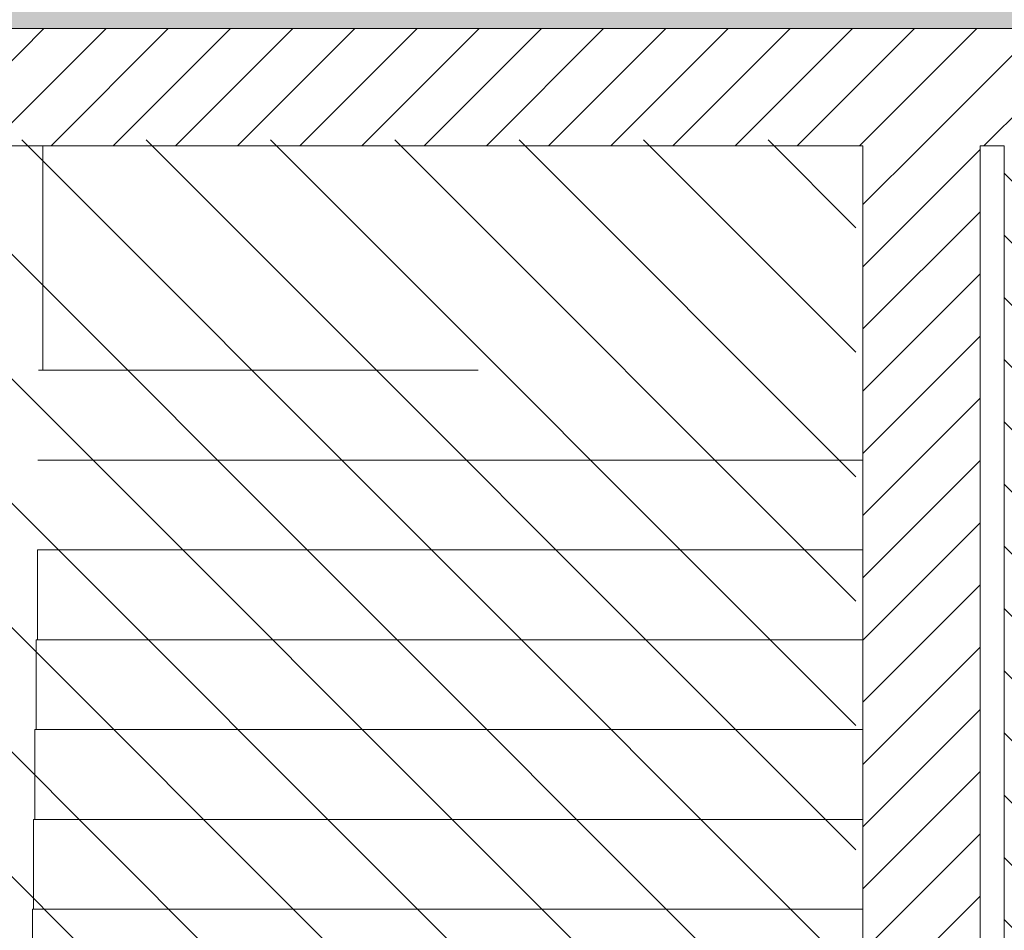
# Model space of a CAD drawing. Header units: millimetres. Extents: x 17009 to 157603, y -19950 to 21829.
# Tile 16 of 208: x 45561 to 47240, y 2062 to 3615. Entities that reach past the tile are written whole.
import ezdxf

# ---------------------------------------------------------------- set-up
doc = ezdxf.new("R2010")
doc.units = ezdxf.units.MM
doc.header["$MEASUREMENT"] = 0
for name, color, linetype in [('01-STR_Dalles.ARCHI', 7, 'Continuous'), ('01-STR_Escaliers et ascenseurs.ARCHI', 7, 'Continuous'), ('01-STR_Murs.ARCHI', 7, 'Continuous'), ('L2', 7, 'Continuous')]:
    doc.layers.add(name, color=color, linetype=linetype)
pattern_1 = [(45, (0, 0), (-53.03301, 53.03301), [])]

# ---------------------------------------------------------------- blocks, each defined once
blk = doc.blocks.new('Élément de coupe_6_1')
at = {"layer": '01-STR_Murs.ARCHI', "linetype": 'Continuous', "lineweight": 0, "true_color": 0x000000}
h = blk.add_hatch(dxfattribs=at)
h.set_pattern_fill('Hachure_simple_0001', color=18, style=0, pattern_type=2)
h.set_pattern_definition(pattern_1)
h.paths.add_polyline_path([(47199, 510), (47199, 3400), (46999, 3400), (46999, 510)])
at = {"layer": '01-STR_Murs.ARCHI', "color": 7, "linetype": 'Continuous', "lineweight": 5}
for p, q in [((46999, 3400), (46999, 510)), ((47199, 3400), (47199, 510))]:
    blk.add_line(p, q, dxfattribs=at)
blk = doc.blocks.new('Élément de coupe_14_1')
at = {"layer": '01-STR_Dalles.ARCHI', "linetype": 'Continuous', "lineweight": 0, "true_color": 0xbebebe}
blk.add_hatch(color=9, dxfattribs=at).paths.add_polyline_path([(30432.5, 3600), (77255.2, 3600), (77255.2, 3630), (30432.5, 3630)])
at = {"layer": '01-STR_Dalles.ARCHI', "linetype": 'Continuous', "lineweight": 0, "true_color": 0x000000}
h = blk.add_hatch(dxfattribs=at)
h.set_pattern_fill('Hachure_simple_0001', color=18, style=0, pattern_type=2)
h.set_pattern_definition(pattern_1)
h.paths.add_polyline_path([(30432.5, 3400), (75678.5, 3400), (75678.5, 3440), (77105.1, 3440), (77105.1, 3400), (77255.2, 3400), (77255.2, 3600), (30432.5, 3600)])
at = {"layer": '01-STR_Dalles.ARCHI', "color": 7, "linetype": 'Continuous', "lineweight": 5}
for p, q in [((77255.2, 3600), (30432.5, 3600)), ((46999, 3400), (44128.9, 3400)), ((47240, 3400), (47199, 3400))]:
    blk.add_line(p, q, dxfattribs=at)
blk = doc.blocks.new('Élément de coupe_20_1')
at = {"layer": '01-STR_Escaliers et ascenseurs.ARCHI', "color": 7, "linetype": 'Continuous', "lineweight": 5}
for p, q in [((45592.9, 3017.4), (46342.6, 3017.4)), ((45591.7, 2864.2), (46999, 2864.2)), ((45591, 2711.1), (45591, 2557.9)), ((45591, 2711.1), (46999, 2711.1)), ((45588.9, 2557.9), (45588.9, 2404.7)), ((45588.9, 2557.9), (46999, 2557.9)), ((45586.7, 2404.7), (45586.7, 2251.6)), ((45586.7, 2404.7), (46999, 2404.7)), ((45584.6, 2251.6), (45584.6, 2098.4)), ((45584.6, 2251.6), (46999, 2251.6)), ((45582.4, 2098.4), (45582.4, 1945.3)), ((45582.4, 2098.4), (46999, 2098.4))]:
    blk.add_line(p, q, dxfattribs=at)
blk = doc.blocks.new('Élément de coupe_86_1')
at = {"layer": '01-STR_Murs.ARCHI', "linetype": 'Continuous', "lineweight": 0, "true_color": 0x000000}
h = blk.add_hatch(dxfattribs=at)
h.set_pattern_fill('Hachure_simple_0001', color=18, style=0, pattern_type=2)
h.set_pattern_definition([(315, (0, 0), (53.03301, 53.03301), [])])
h.paths.add_polyline_path([(47440, 370), (47440, 3400), (47240, 3400), (47240, 370)])
at = {"layer": '01-STR_Murs.ARCHI', "color": 7, "linetype": 'Continuous', "lineweight": 5}
blk.add_line((47240, 3400), (47240, 370), dxfattribs=at)
blk = doc.blocks.new('Élément de coupe_347_1')
at = {"layer": '01-STR_Murs.ARCHI', "color": 7, "linetype": 'Continuous', "lineweight": 5}
blk.add_line((45600.2, 3400), (45600.2, 3017.4), dxfattribs=at)

msp = doc.modelspace()

# ---------------------------------------------------------------- hatches: boundary and pattern name
at = {"layer": 'L2', "linetype": 'Continuous', "lineweight": 5}
h = msp.add_hatch(dxfattribs=at)
h.set_pattern_fill('Diagonales_0001', color=252, style=0, pattern_type=2)
h.set_pattern_definition([(135, (38740.98, 1960), (106.066, 106.066), [])])
h.paths.add_polyline_path([(46986.974, 3410), (30494.991, 3410), (30494.991, 510), (46986.974, 510)])

# ---------------------------------------------------------------- block references
at = {"layer": '01-STR_Dalles.ARCHI', "lineweight": 0}
msp.add_blockref('Élément de coupe_14_1', (0, 0), dxfattribs=at)
at = {"layer": '01-STR_Escaliers et ascenseurs.ARCHI', "lineweight": 0}
msp.add_blockref('Élément de coupe_20_1', (0, 0), dxfattribs=at)
at = {"layer": '01-STR_Murs.ARCHI', "lineweight": 0}
for name in ['Élément de coupe_347_1', 'Élément de coupe_6_1', 'Élément de coupe_86_1']:
    msp.add_blockref(name, (0, 0), dxfattribs=at)

doc.saveas('drawing.dxf')
